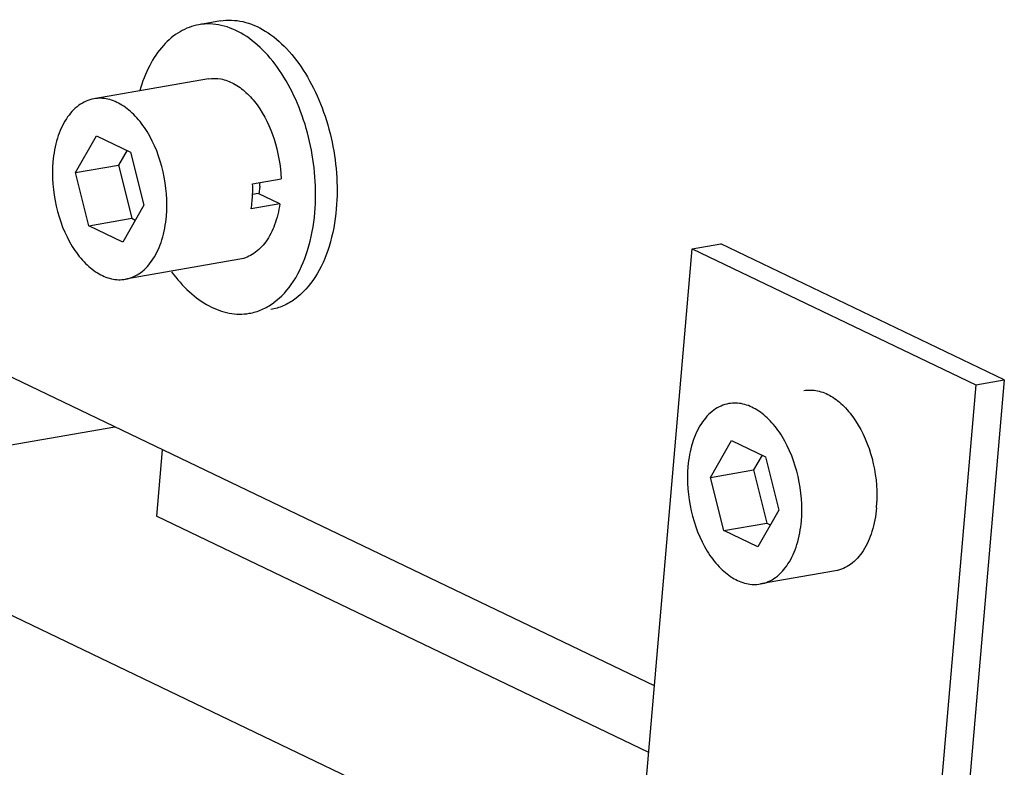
# Model space of a CAD drawing. Header units: millimetres. Extents: x -24622 to 2314, y -1603 to 2287.
# Tile 229 of 236: x 1717 to 1744, y 867 to 888. Entities that reach past the tile are written whole.
import ezdxf

# ---------------------------------------------------------------- set-up
doc = ezdxf.new("R2010")
doc.units = ezdxf.units.MM

msp = doc.modelspace()

# ---------------------------------------------------------------- linework, layer by layer
at = {"color": 7, "linetype": 'Continuous'}
for p, q in [((1722.419, 887.52), (1721.833, 887.418)), ((1722.091, 885.94), (1718.967, 885.395)), ((1734.268, 869.362), (1700.658, 885.499)), ((1718.468, 883.378), (1719.039, 884.383)), ((1719.039, 884.383), (1719.968, 883.937)), ((1719.872, 883.991), (1719.64, 883.582)), ((1719.968, 883.937), (1720.326, 882.486)), ((1718.468, 883.378), (1719.64, 883.582)), ((1719.64, 883.582), (1719.998, 882.132)), ((1691.783, 883.264), (1733.729, 863.124)), ((1718.826, 881.927), (1718.468, 883.378)), ((1723.298, 883.071), (1724.079, 883.207)), ((1723.452, 882.809), (1723.298, 882.782)), ((1724.044, 882.525), (1723.452, 882.809)), ((1720.326, 882.486), (1719.755, 881.481)), ((1724.044, 882.525), (1723.263, 882.388)), ((1718.826, 881.927), (1719.998, 882.132)), ((1719.755, 881.481), (1718.826, 881.927)), ((1719.998, 882.132), (1720.097, 882.084)), ((1735.299, 881.297), (1736.08, 881.433)), ((1743.819, 877.725), (1736.08, 881.433)), ((1733.381, 859.087), (1735.299, 881.297)), ((1735.299, 881.297), (1743.038, 877.588)), ((1722.951, 881.015), (1719.827, 880.469)), ((1743.038, 877.588), (1740.589, 849.233)), ((1743.819, 877.725), (1741.37, 849.369)), ((1743.038, 877.588), (1743.819, 877.725)), ((1719.542, 876.432), (1716.653, 875.928)), ((1735.803, 875.055), (1736.374, 876.06)), ((1736.374, 876.06), (1737.303, 875.614)), ((1720.834, 875.812), (1720.677, 873.996)), ((1737.207, 875.668), (1736.975, 875.259)), ((1737.303, 875.614), (1737.66, 874.163)), ((1735.803, 875.055), (1736.975, 875.259)), ((1736.975, 875.259), (1737.332, 873.809)), ((1736.161, 873.604), (1735.803, 875.055)), ((1737.66, 874.163), (1737.09, 873.158)), ((1734.111, 867.545), (1720.677, 873.996)), ((1736.161, 873.604), (1737.332, 873.809)), ((1737.332, 873.809), (1737.432, 873.761)), ((1737.09, 873.158), (1736.161, 873.604)), ((1739.212, 872.504), (1737.162, 872.146))]:
    msp.add_line(p, q, dxfattribs=at)
for centre, radius, start, end in [((1719.484, 882.915), 3.818, 357.9924, 2.3283), ((1721.248, 883.204), 2.256, 355.0513, 357.4716), ((1719.701, 882.908), 3.6, 355.0547, 357.9826), ((1719.926, 882.888), 3.374, 351.4792, 355.0635), ((1736.8, 874.53), 3.543, 355.0495, 357.0647), ((1736.681, 874.536), 3.662, 357.0578, 357.8938)]:
    msp.add_arc(centre, radius, start, end, dxfattribs=at)
for points, start_tangent, end_tangent in [([(1722.419, 887.52), (1723.029, 887.503), (1723.643, 887.246), (1724.225, 886.765), (1724.739, 886.09), (1725.152, 885.262), (1725.442, 884.331), (1725.583, 882.391)], (0.985118, 0.17188), (-0.086441, -0.996257)), ([(1721.833, 887.418), (1721.318, 887.227), (1720.863, 886.85), (1720.49, 886.306), (1720.219, 885.62)], (-0.985118, -0.171878), (-0.279047, -0.960278)), ([(1724.998, 882.289), (1724.856, 884.228), (1724.567, 885.159), (1724.153, 885.988), (1723.639, 886.663), (1723.058, 887.143), (1722.443, 887.4), (1721.833, 887.418)], (0.086441, 0.996257), (-0.985118, -0.171878)), ([(1722.092, 885.94), (1722.435, 885.937), (1722.782, 885.812), (1723.116, 885.571), (1723.421, 885.226), (1723.884, 884.297), (1724.079, 883.207)], (0.985138, 0.171766), (0.040251, -0.99919)), ([(1718.967, 885.395), (1718.556, 885.217), (1718.215, 884.848), (1717.973, 884.32), (1717.849, 883.675)], (-0.985063, -0.172192), (-0.086441, -0.996257)), ([(1720.945, 882.189), (1720.856, 883.401), (1720.417, 884.501), (1720.096, 884.923), (1719.732, 885.223), (1719.348, 885.384), (1718.967, 885.395)], (0.086441, 0.996257), (-0.985063, -0.172192)), ([(1717.849, 883.675), (1717.938, 882.463), (1718.378, 881.363), (1718.699, 880.941), (1719.062, 880.641), (1719.446, 880.48), (1719.827, 880.469)], (-0.086441, -0.996257), (0.985063, 0.172192)), ([(1723.496, 883.009), (1723.491, 882.956), (1723.468, 882.802)], (-0.086441, -0.996257), (-0.186612, -0.982434)), ([(1724.044, 882.525), (1723.899, 881.954), (1723.656, 881.492), (1723.332, 881.172), (1722.951, 881.015)], (-0.14857, -0.988902), (-0.985143, -0.171733)), ([(1719.827, 880.469), (1720.239, 880.647), (1720.579, 881.016), (1720.822, 881.544), (1720.945, 882.189)], (0.985063, 0.172192), (0.086441, 0.996257)), ([(1723.209, 879.537), (1723.549, 879.639), (1723.867, 879.822), (1724.413, 880.411), (1724.8, 881.257), (1724.998, 882.289)], (0.985118, 0.171878), (0.086441, 0.996257)), ([(1725.583, 882.391), (1725.386, 881.359), (1724.998, 880.514), (1724.453, 879.924), (1724.134, 879.741), (1723.795, 879.64)], (-0.086441, -0.996257), (-0.985118, -0.17188)), ([(1721.089, 880.671), (1721.575, 880.123), (1722.109, 879.741), (1722.662, 879.542), (1723.209, 879.537)], (0.590452, -0.807073), (0.985118, 0.171878)), ([(1738.351, 877.43), (1738.718, 877.422), (1739.088, 877.276), (1739.441, 876.998), (1739.757, 876.606), (1740.208, 875.572), (1740.341, 874.402)], (0.985064, 0.17219), (-0.036773, -0.999324)), ([(1736.301, 877.072), (1735.89, 876.894), (1735.549, 876.525), (1735.307, 875.997), (1735.184, 875.352)], (-0.985063, -0.172192), (-0.086441, -0.996257)), ([(1738.279, 873.866), (1738.191, 875.078), (1737.751, 876.178), (1737.43, 876.6), (1737.067, 876.9), (1736.682, 877.061), (1736.301, 877.072)], (0.086441, 0.996257), (-0.985063, -0.172192)), ([(1735.184, 875.352), (1735.273, 874.14), (1735.712, 873.04), (1736.033, 872.618), (1736.397, 872.318), (1736.781, 872.157), (1737.162, 872.146)], (-0.086441, -0.996257), (0.985063, 0.172192)), ([(1740.33, 874.224), (1740.206, 873.579), (1739.964, 873.051), (1739.623, 872.682), (1739.212, 872.504)], (-0.086441, -0.996257), (-0.985064, -0.17219)), ([(1737.162, 872.146), (1737.573, 872.324), (1737.914, 872.693), (1738.156, 873.221), (1738.279, 873.866)], (0.985063, 0.172192), (0.086441, 0.996257))]:
    msp.add_spline(points, degree=3, dxfattribs=dict(at, start_tangent=start_tangent, end_tangent=end_tangent))

doc.saveas('drawing.dxf')
